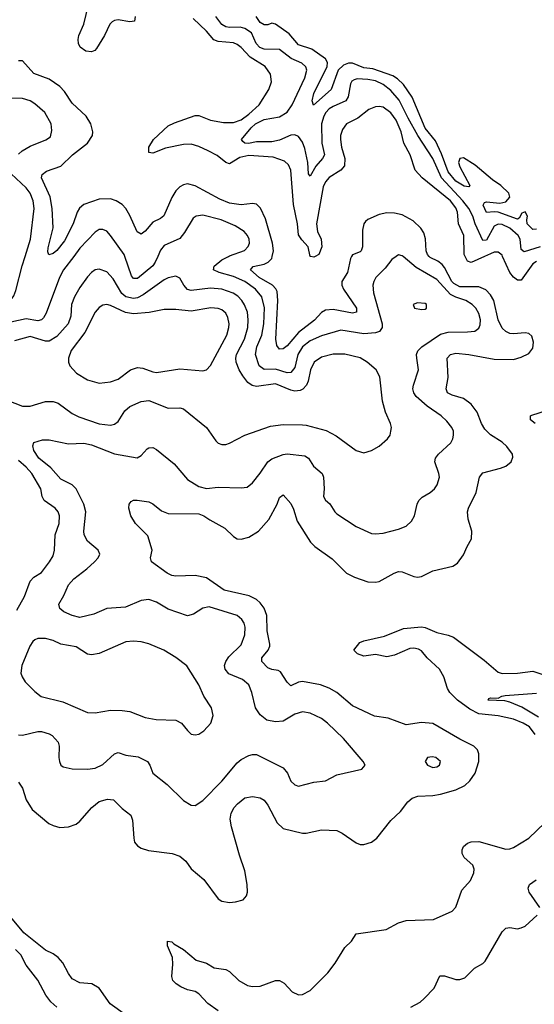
# Model space of a CAD drawing. Header units: inches. Extents: x 1934316 to 2140091, y 524953 to 667329.
# Tile 198 of 256: x 2013316 to 2015998, y 626105 to 631233. Entities that reach past the tile are written whole.
import ezdxf

# ---------------------------------------------------------------- set-up
doc = ezdxf.new("R2010")
doc.units = ezdxf.units.IN
doc.header["$MEASUREMENT"] = 0
doc.layers.add('C0612', color=7, linetype='Continuous')
doc.layers.add('C0613', color=7, linetype='Continuous')

msp = doc.modelspace()

# ---------------------------------------------------------------- linework, layer by layer
at = {"layer": 'C0612', "color": 5}
for points, elevation in [([(2013597.6, 630000), (2013544.4, 629930), (2013524, 629890), (2013454.9, 629705.1), (2013439.6, 629680.3), (2013429.4, 629670.6), (2013410, 629665.5), (2013350, 629675.1), (2013270, 629657.4), (2013250, 629657.7), (2013231, 629671), (2013226.4, 629690), (2013229.8, 629709.8), (2013252.1, 629750), (2013285.8, 629794.2), (2013296.7, 629823.3), (2013329, 629951), (2013344.3, 630000)], 240), ([(2013309.3, 627509.3), (2013330, 627507.6), (2013410, 627525.8), (2013430, 627526.4), (2013470, 627514.4), (2013485.4, 627505.4), (2013516.5, 627470), (2013522, 627450), (2013519.6, 627390), (2013523.1, 627370), (2013530.3, 627350.3), (2013542.4, 627342.4), (2013590, 627331.5), (2013670, 627330.2), (2013710, 627335.2), (2013750, 627354.9), (2013810, 627410.2), (2013830, 627416.5), (2013870, 627402.3), (2013934.3, 627394.3), (2013981.7, 627370), (2013994.9, 627350), (2014010, 627308.5), (2014084.4, 627250), (2014170, 627166.8), (2014210, 627142.8), (2014230, 627140.7), (2014270, 627166), (2014370, 627267.7), (2014450, 627363.2), (2014470, 627380.8), (2014510, 627400.9), (2014530, 627406), (2014550, 627405.7), (2014690, 627336.5), (2014712.2, 627310), (2014730, 627268.2), (2014750, 627248.5), (2014770, 627242), (2014850, 627262), (2014910, 627268.8), (2014970, 627300.8), (2015099, 627330), (2015116, 627350), (2015106, 627370), (2015004.7, 627490), (2014921.1, 627570), (2014890, 627593.6), (2014830, 627622.2), (2014790, 627628.9), (2014750, 627615.8), (2014690, 627579.8), (2014650, 627575.8), (2014604.7, 627584.7), (2014570, 627613.6), (2014544.4, 627650), (2014525.8, 627730), (2014509.8, 627770), (2014477.7, 627797.7), (2014406.1, 627826.1), (2014386.3, 627850), (2014384.5, 627870), (2014390, 627890.3), (2014405.5, 627914.5), (2014470, 627978), (2014488.9, 628030), (2014490.7, 628070), (2014485.6, 628090), (2014473.3, 628110), (2014450, 628130.7), (2014304.3, 628175.7), (2014271.1, 628168.9), (2014222.7, 628137.3), (2014190, 628128.5), (2014090, 628164.1), (2014030, 628199.8), (2013990, 628214.2), (2013950, 628208.8), (2013867.1, 628172.9), (2013770, 628166.6), (2013703, 628137), (2013630, 628120.3), (2013590, 628130.8), (2013547, 628150), (2013526, 628166), (2013520.4, 628190), (2013546.1, 628233.9), (2013570.8, 628290), (2013599, 628321), (2013667, 628373), (2013706.2, 628410), (2013724.8, 628430), (2013733.7, 628450), (2013724.8, 628470), (2013670, 628518.2), (2013652.1, 628550), (2013649.9, 628570), (2013660.7, 628670), (2013650.3, 628710.3), (2013610, 628789.8), (2013590, 628811.3), (2013530, 628841.1), (2013478.6, 628898.6), (2013416.2, 628950), (2013389.8, 628990), (2013385.4, 629014.6), (2013390, 629030.5), (2013435.1, 629044.9), (2013470, 629044.5), (2013570, 629023.5), (2013650, 629027.2), (2013690, 629019.1), (2013810, 628972.4), (2013928.5, 628951.5), (2013950, 628963.7), (2013981.4, 628998.6), (2013990, 629004.2), (2014010, 629004.9), (2014030, 628995.6), (2014120.7, 628920.7), (2014190, 628838.5), (2014250, 628802.6), (2014290, 628792.1), (2014350, 628798.5), (2014470, 628794.7), (2014501.1, 628798.9), (2014530, 628821.1), (2014570, 628871.5), (2014608.8, 628931.2), (2014630, 628946.2), (2014690, 628969.3), (2014710, 628972.6), (2014802.5, 628962.5), (2014822.3, 628950), (2014847.4, 628907.4), (2014892.9, 628870), (2014899.1, 628850), (2014902.6, 628790), (2014899.6, 628750), (2014910, 628730.4), (2014932.6, 628712.6), (2014958.9, 628670), (2014970, 628659.6), (2015070, 628594.6), (2015150, 628558), (2015170, 628555.3), (2015210, 628559.5), (2015290, 628579.5), (2015330, 628595.8), (2015358.3, 628621.7), (2015374.5, 628650), (2015387.1, 628710), (2015395.8, 628730), (2015413.5, 628746.5), (2015456.3, 628770), (2015478, 628790), (2015491.6, 628810), (2015504.5, 628850), (2015501.6, 628870), (2015479.7, 628930), (2015484, 628950), (2015498.9, 628970), (2015562.6, 629030), (2015573.3, 629050), (2015577.6, 629070), (2015576.4, 629090), (2015568.6, 629110), (2015542.9, 629142.9), (2015512.2, 629170), (2015440, 629220), (2015382.7, 629270), (2015369.8, 629290), (2015365.5, 629310), (2015369, 629330), (2015395.3, 629410), (2015385.7, 629470), (2015385.2, 629490), (2015391, 629509), (2015411.6, 629530), (2015510, 629595.6), (2015550, 629606.4), (2015650, 629606.7), (2015688.7, 629611.3), (2015710, 629626.4), (2015716, 629644), (2015717.7, 629670), (2015710, 629702.4), (2015693.6, 629730), (2015674.2, 629750), (2015641, 629770), (2015590, 629787.7), (2015562.4, 629802.4), (2015490, 629880.2), (2015382.5, 629942.5), (2015314.7, 630000)], 240), ([(2013310, 627261.6), (2013330, 627230.8), (2013350.3, 627170), (2013380.7, 627120.7), (2013467.8, 627047.8), (2013490, 627035.8), (2013526.1, 627026.1), (2013570, 627028.9), (2013610, 627044.2), (2013630, 627058.9), (2013691.6, 627130), (2013730, 627161.5), (2013774.3, 627174.3), (2013806, 627170), (2013850, 627126), (2013895.5, 627090), (2013904.7, 627064.7), (2013910.3, 626970), (2013915.3, 626950), (2013930.2, 626930.2), (2013950, 626918), (2013987, 626907), (2014111, 626891), (2014150, 626877.4), (2014182, 626850), (2014210.2, 626810.2), (2014276, 626756), (2014350, 626655.5), (2014370, 626642.4), (2014410, 626635.3), (2014441.5, 626638.5), (2014481.2, 626650), (2014498.4, 626670), (2014503, 626690), (2014501.7, 626730), (2014490, 626801.2), (2014461.4, 626881.4), (2014419.5, 627030), (2014413, 627070), (2014419, 627101), (2014434.2, 627130), (2014451.1, 627150), (2014490, 627180.2), (2014530, 627187.9), (2014570, 627180.8), (2014590, 627168.9), (2014610, 627142), (2014658, 627050), (2014690, 627021.3), (2014790, 626996.9), (2014810, 626996.5), (2014890, 627013.8), (2014970, 627011.3), (2014997.5, 626997.5), (2015070, 626946), (2015090, 626938.4), (2015110, 626937.6), (2015150, 626950.4), (2015177.6, 626970), (2015250, 627062.6), (2015301.3, 627110), (2015339.4, 627160.6), (2015361.2, 627178.8), (2015391, 627189), (2015470, 627192.8), (2015510, 627200.1), (2015590, 627222.3), (2015635.6, 627244.4), (2015663.1, 627270), (2015690.9, 627310), (2015709.7, 627369.7), (2015709.8, 627410), (2015702.7, 627430), (2015684, 627450), (2015610, 627485.6), (2015470, 627567.6), (2015410, 627573.8), (2015330, 627560.3), (2015236, 627596), (2015165.6, 627605.6), (2015050, 627660.2), (2014968.5, 627730), (2014930, 627752.6), (2014883.6, 627770), (2014790, 627785.9), (2014770, 627782.3), (2014730, 627764.8), (2014710, 627782.6), (2014676.3, 627836.3), (2014663.6, 627843.6), (2014630, 627849), (2014610, 627857.8), (2014578.8, 627890), (2014578.9, 627910), (2014610.6, 627950), (2014619.3, 627970), (2014619.1, 627980.9), (2014605.8, 628050), (2014604.7, 628130), (2014590, 628168.9), (2014570, 628195.8), (2014550, 628213), (2014512.6, 628232.6), (2014382.2, 628262.2), (2014290, 628326.8), (2014230, 628338), (2014130, 628335.8), (2014110, 628338.2), (2014084.2, 628350), (2014003.7, 628410), (2013997.6, 628430), (2014006.6, 628470), (2013984.4, 628544.4), (2013920.4, 628610), (2013896.3, 628650), (2013885.1, 628690), (2013887.3, 628710), (2013896.6, 628723.4), (2013908.6, 628731.4), (2013928.5, 628731.5), (2013990, 628722.3), (2014010, 628711.8), (2014054.7, 628674.7), (2014090, 628662.2), (2014250, 628659.7), (2014276.4, 628650), (2014307.8, 628627.8), (2014385.1, 628585.1), (2014430, 628542), (2014450, 628530.2), (2014470, 628528.1), (2014510, 628537.7), (2014560.6, 628570), (2014614.6, 628630), (2014658.2, 628710), (2014670, 628744.9), (2014690, 628759.3), (2014730, 628714.4), (2014744, 628684), (2014761.7, 628621.7), (2014831.5, 628511.5), (2014854.6, 628490), (2014945.2, 628425.2), (2015019.3, 628350), (2015060.7, 628330), (2015130, 628306.3), (2015170, 628303.6), (2015190, 628307.6), (2015268.5, 628351.5), (2015290, 628358.6), (2015310, 628358.2), (2015370, 628333.2), (2015390, 628329.3), (2015410, 628334.2), (2015470, 628363.2), (2015573.5, 628386.5), (2015597.4, 628402.6), (2015630, 628446.8), (2015647.6, 628490), (2015670.9, 628529.1), (2015673.5, 628570), (2015652.8, 628632.8), (2015650.7, 628670), (2015656.2, 628690), (2015695.7, 628770), (2015712.6, 628850), (2015730, 628873.4), (2015822.8, 628897.2), (2015850, 628908.4), (2015878.4, 628930), (2015886, 628954), (2015885.1, 628970), (2015856, 629010), (2015830, 629033), (2015770, 629071.2), (2015740.5, 629100.5), (2015723.6, 629130), (2015700.2, 629190), (2015670, 629231.4), (2015630, 629259.6), (2015570, 629277.8), (2015546, 629290), (2015539.1, 629310), (2015549.9, 629370), (2015544.6, 629470), (2015561.1, 629490), (2015590, 629497.2), (2015656.3, 629490), (2015790, 629464.6), (2015890, 629463.9), (2015930, 629474.8), (2015970, 629495.5), (2015990, 629522.4), (2015994.2, 629554.3), (2015985.5, 629585.5), (2015970, 629599.3), (2015950, 629602.3), (2015890, 629596.5), (2015870, 629599.7), (2015849.7, 629609.7), (2015830, 629627.3), (2015809.2, 629670), (2015787.5, 629770), (2015770, 629801), (2015746.5, 629826.5), (2015710, 629841.9), (2015610, 629841.2), (2015578.5, 629858.5), (2015567.8, 629870), (2015530, 629942.6), (2015517.7, 629957.7), (2015495.1, 629975.1), (2015455.3, 629995.3), (2015450.7, 630000)], 220), ([(2014035.6, 630000), (2014022.4, 629970), (2014009.4, 629950.6), (2013930, 629885.2), (2013910, 629885.5), (2013898.9, 629898.9), (2013863.7, 630000)], 240), ([(2015279, 630000), (2015256.5, 629983.5), (2015221.4, 629938.6), (2015171.6, 629890), (2015161.3, 629870), (2015157.2, 629850), (2015161.1, 629810), (2015206.1, 629650), (2015206, 629630), (2015191.9, 629610), (2015170, 629602.7), (2015110, 629597.3), (2014990, 629615.5), (2014890, 629586.6), (2014830, 629560.6), (2014789.6, 629530), (2014765.7, 629490), (2014750, 629421), (2014730, 629395.2), (2014710, 629394.2), (2014650, 629413.2), (2014590, 629411.1), (2014565.2, 629430), (2014545.6, 629490), (2014552.2, 629530), (2014578.2, 629590), (2014589.5, 629650), (2014591.8, 629731.8), (2014578.9, 629790), (2014545.3, 629830), (2014489.2, 629870), (2014430, 629896.4), (2014356.1, 629916.1), (2014326.4, 629930), (2014329.8, 629950), (2014370, 629982.5), (2014404.7, 630000)], 240), ([(2015045.6, 630000), (2015040.4, 629990), (2015024.2, 629915.7), (2014994.8, 629870), (2014994.8, 629850), (2015003.8, 629830), (2015071.9, 629730), (2015072.2, 629710), (2015050, 629705.3), (2014950, 629723.1), (2014910, 629721), (2014890, 629708.4), (2014852.1, 629667.9), (2014770, 629603.5), (2014710, 629535), (2014690, 629518.9), (2014670, 629516.5), (2014656, 629536), (2014651.7, 629570), (2014661.9, 629770), (2014657.6, 629817.6), (2014651.9, 629831.9), (2014633.6, 629850), (2014564.8, 629890), (2014519, 629930), (2014532.5, 629947.5), (2014590, 629960.8), (2014610.7, 629970), (2014629.9, 629990.1), (2014632.3, 630000)], 220), ([(2014857, 630000), (2014850, 629996.2), (2014833, 630000)], 180), ([(2015738.2, 630000), (2015670, 629968.9), (2015650, 629974.9), (2015637.4, 630000)], 180), ([(2016010, 629974.1), (2015990, 629961.9), (2015930, 629877), (2015910, 629876.3), (2015890, 629891.7), (2015870, 629916.1), (2015833, 630000)], 180), ([(2013210, 629267.1), (2013330, 629221.1), (2013370, 629221), (2013450, 629244.4), (2013490, 629245.4), (2013516.1, 629236.1), (2013590, 629182.2), (2013625.2, 629165.2), (2013730.8, 629129.2), (2013790, 629120.7), (2013810, 629126), (2013830, 629140.3), (2013864.3, 629195.7), (2013890, 629218.2), (2013950, 629245.6), (2013990, 629250.2), (2014090, 629209.2), (2014150, 629212.6), (2014170, 629207.2), (2014290.2, 629110.2), (2014339.2, 629039.2), (2014350, 629028.2), (2014370, 629020.4), (2014390, 629021.3), (2014410, 629028.5), (2014489.8, 629070.2), (2014623.9, 629116.1), (2014690, 629125.2), (2014790, 629123.2), (2014810, 629121.8), (2014913.8, 629093.8), (2014965.5, 629065.5), (2015070, 628990.3), (2015110, 628977.4), (2015150, 628988.9), (2015190, 629012), (2015233.3, 629050), (2015246.3, 629070), (2015251.3, 629090), (2015253.3, 629110), (2015248, 629130), (2015223.1, 629190), (2015206.9, 629246.9), (2015193.2, 629373.2), (2015174.3, 629410), (2015127.1, 629450), (2015091.3, 629471.3), (2015010, 629491.6), (2014950, 629490.5), (2014890, 629474.9), (2014850.6, 629449.4), (2014831.2, 629410), (2014819.6, 629350), (2014810.7, 629330), (2014791.8, 629308.2), (2014778.5, 629301.5), (2014750, 629298.5), (2014730, 629303.8), (2014650, 629336.4), (2014550, 629322.9), (2014527.6, 629327.6), (2014504.5, 629344.5), (2014478.6, 629378.6), (2014459.6, 629410), (2014443.7, 629450), (2014442, 629470), (2014446.7, 629490), (2014488.6, 629570), (2014504.5, 629630), (2014507.1, 629670), (2014503.4, 629710), (2014488.4, 629748.4), (2014474.4, 629770), (2014453.1, 629793.1), (2014429.6, 629809.6), (2014370, 629830.4), (2014310, 629835.5), (2014210, 629822), (2014190, 629828.6), (2014171.4, 629850), (2014150, 629886.3), (2014130, 629896.8), (2014090, 629889), (2014070, 629878.7), (2013960.4, 629799.6), (2013930, 629784.5), (2013910, 629781.2), (2013870.2, 629790.2), (2013847.8, 629807.8), (2013804.1, 629884.1), (2013770, 629920.3), (2013730, 629933.1), (2013710, 629929.7), (2013690, 629917.4), (2013670, 629894.7), (2013630, 629839.1), (2013601.6, 629790), (2013586.4, 629750), (2013582.2, 629690), (2013568.6, 629650), (2013510, 629582.9), (2013470, 629558.5), (2013450, 629558.1), (2013370, 629584), (2013290, 629561)], 260), ([(2016003.1, 629130), (2015978.5, 629150), (2015978.7, 629170), (2015985.6, 629174.4), (2016110, 629212.8)], 180), ([(2013301.1, 628158.9), (2013341.4, 628230), (2013370.6, 628309.4), (2013389.9, 628330.1), (2013430, 628354.6), (2013471.9, 628410), (2013490, 628441.6), (2013497.7, 628470), (2013500.6, 628550), (2013522.8, 628610), (2013523.9, 628650), (2013517.3, 628670), (2013501.7, 628690), (2013443.5, 628730), (2013433.6, 628750), (2013427, 628790), (2013379.2, 628870), (2013350, 628903.2), (2013310, 628937.9)], 260), ([(2016002.5, 627510), (2015973.4, 627550), (2015941.1, 627570), (2015890, 627590.3), (2015810, 627608.4), (2015710, 627617.4), (2015662.3, 627642.3), (2015598.2, 627690), (2015558.3, 627730), (2015546, 627750), (2015526.6, 627810), (2015504.5, 627850), (2015439.2, 627910), (2015410, 627945.4), (2015394.6, 627954.6), (2015370, 627960.2), (2015350, 627957.8), (2015270, 627924.5), (2015230, 627915.5), (2015170, 627927.6), (2015110, 627919.3), (2015076.2, 627930), (2015058.4, 627950), (2015089.8, 627990), (2015110, 627998.5), (2015217.5, 628022.5), (2015316.6, 628063.4), (2015410, 628070.5), (2015430, 628068), (2015490, 628042.1), (2015550, 628028.3), (2015577, 628017), (2015737.2, 627897.2), (2015810, 627834.8), (2015830, 627827.4), (2015910, 627830.1), (2015990, 627839.5), (2016110, 627800.4)], 180), ([(2016020.8, 627600.8), (2015933.3, 627653.3), (2015870, 627679.4), (2015845.6, 627685.6), (2015757.2, 627690), (2015762, 627698), (2015770, 627700.7), (2015810, 627700.5), (2015829, 627710), (2015847.2, 627712.8), (2016010, 627726)], 160), ([(2014350, 626071), (2014296.3, 626110), (2014250, 626159.5), (2014230, 626171.6), (2014190, 626181.6), (2014156.1, 626196.1), (2014131.4, 626211.4), (2014115.1, 626230), (2014109.6, 626250), (2014114.2, 626314.2), (2014112, 626350), (2014086, 626410), (2014086.3, 626433.7), (2014110, 626430.3), (2014119.5, 626419.5), (2014170.3, 626390), (2014235.9, 626335.9), (2014290, 626320.1), (2014330, 626295.2), (2014390, 626286.4), (2014410, 626275.4), (2014458, 626230), (2014503.4, 626203.4), (2014530, 626197.3), (2014570, 626199.3), (2014650, 626230.2), (2014670, 626230.2), (2014695.3, 626215.3), (2014736.3, 626170), (2014770, 626155.3), (2014790, 626156.5), (2014830, 626178), (2014922.4, 626270), (2014961.1, 626318.9), (2015010, 626402), (2015045.9, 626434.1), (2015070, 626473), (2015225.7, 626494.3), (2015291.1, 626528.9), (2015330, 626541.2), (2015473.3, 626546.7), (2015570, 626590.4), (2015590, 626610.6), (2015621.1, 626699), (2015665.1, 626750), (2015682.8, 626790), (2015684.5, 626810), (2015678.5, 626830), (2015633.6, 626870), (2015622.4, 626890), (2015623, 626910), (2015630, 626926.8), (2015650, 626944.9), (2015670, 626952.3), (2015710, 626953), (2015850, 626913.8), (2015870, 626915.6), (2015890, 626922.6), (2015970, 626970.3), (2016052.7, 627050)], 180), ([(2016027.3, 626610), (2015971.2, 626690), (2015965.7, 626710), (2015973.3, 626730), (2016007.2, 626752.8)], 160), ([(2015354, 626090), (2015403.9, 626116.1), (2015424.9, 626135.1), (2015475.6, 626190), (2015506.7, 626253.3), (2015530, 626254.4), (2015590, 626234), (2015610, 626234), (2015636.6, 626243.4), (2015686.9, 626293.1), (2015730, 626318), (2015742, 626330), (2015830, 626482), (2015850, 626502), (2015870, 626504.9), (2015910, 626498), (2015930, 626503), (2015950, 626513), (2016013.3, 626570)], 160), ([(2013868.5, 626050), (2013788.5, 626108.5), (2013729.9, 626189.9), (2013692.3, 626212.3), (2013630, 626217.8), (2013590, 626238.2), (2013570, 626265.1), (2013540.9, 626320.9), (2013516.8, 626350), (2013490, 626368.9), (2013450, 626388.2), (2013337.8, 626477.8), (2013270, 626559.6)], 220), ([(2013509.9, 626089.9), (2013478.3, 626118.3), (2013453.1, 626153.1), (2013411.6, 626231.6), (2013350, 626309.8), (2013322.7, 626362.7), (2013294.6, 626390)], 240)]:
    msp.add_lwpolyline(points, dxfattribs=dict(at, elevation=elevation))
for points, elevation in [([(2013770, 629749.8), (2013750, 629746.3), (2013730, 629733.6), (2013710.2, 629710), (2013656.5, 629603.5), (2013584.4, 629510), (2013570.3, 629470), (2013570.4, 629450.4), (2013578, 629430), (2013612.5, 629392.5), (2013670, 629357.7), (2013730, 629340.7), (2013790, 629346.9), (2013830, 629360.8), (2013893, 629410), (2013930, 629421.9), (2013958.3, 629418.3), (2014010, 629398.8), (2014030, 629395.9), (2014150, 629414.9), (2014270, 629405.2), (2014290, 629410.3), (2014310, 629432.4), (2014396.5, 629590), (2014406.9, 629630), (2014407.5, 629650), (2014401.6, 629681.6), (2014390, 629704.4), (2014370, 629722), (2014350, 629729.8), (2014312.7, 629732.7), (2014210, 629714.7), (2014130, 629723.4), (2014070, 629723.9), (2013991.7, 629708.3), (2013910, 629700.6), (2013867.9, 629707.9), (2013790, 629745)], 280), ([(2015390, 629759.3), (2015366.8, 629750), (2015374, 629730), (2015410, 629723.8), (2015430, 629725.3), (2015437, 629730), (2015436.2, 629750), (2015430, 629755.6)], 260), ([(2013410, 628009.8), (2013395.8, 628004.2), (2013384.3, 627995.7), (2013368.7, 627971.3), (2013327.7, 627870), (2013321.3, 627830), (2013328.4, 627810), (2013345.2, 627785.2), (2013395, 627735), (2013428.6, 627708.6), (2013541.5, 627681.5), (2013670, 627624.9), (2013710, 627624.2), (2013790, 627637.7), (2013850, 627635.8), (2013890, 627630.2), (2013970, 627598.7), (2014028.2, 627588.2), (2014130, 627586), (2014159.3, 627570), (2014190, 627530.6), (2014210, 627513), (2014230, 627508.2), (2014250, 627513), (2014276, 627530), (2014312.3, 627570), (2014324.5, 627610), (2014315.1, 627650), (2014276.3, 627710), (2014249.7, 627770), (2014187.4, 627867.4), (2014130, 627912.3), (2014067, 627950), (2013990, 627982.7), (2013950, 627993.1), (2013910, 627997.3), (2013870, 627993.5), (2013730, 627932.3), (2013690, 627924.8), (2013669, 627929), (2013610, 627966.4), (2013530, 627981.5), (2013490, 627999.8), (2013450.3, 628009.7)], 260), ([(2015466.1, 627393.9), (2015442, 627390), (2015430.4, 627370), (2015442.4, 627350), (2015470, 627339), (2015490, 627341.5), (2015505.1, 627350), (2015509.6, 627370), (2015485.2, 627390)], 240)]:
    msp.add_lwpolyline(points, close=True, dxfattribs=dict(at, elevation=elevation))
at = {"layer": 'C0613', "color": 5}
for points, elevation in [([(2013918.9, 631250), (2013914.5, 631225.5), (2013890, 631222.3), (2013830, 631233.1), (2013810, 631229), (2013798.8, 631221.2), (2013786.7, 631210), (2013758.4, 631150), (2013716.4, 631083.6), (2013707.2, 631072.8), (2013690, 631066.6), (2013661.3, 631070), (2013631.6, 631090), (2013623.2, 631110), (2013621.1, 631130), (2013623.7, 631150), (2013650.8, 631209.2), (2013674.6, 631310)], 180), ([(2014833, 630000), (2014830, 630000.7), (2014820.2, 630050), (2014786.4, 630086.4), (2014770, 630112.4), (2014763.9, 630170), (2014743.2, 630270), (2014730, 630449.4), (2014717.7, 630477.7), (2014697.2, 630497.2), (2014636.5, 630516.5), (2014510, 630526.6), (2014464.2, 630515.8), (2014410, 630483.2), (2014390, 630489.1), (2014345.4, 630525.4), (2014299.4, 630550), (2014250, 630573.1), (2014210, 630584.1), (2014170, 630583), (2014075.8, 630564.2), (2014010, 630538.3), (2013990, 630541.2), (2013989.9, 630570), (2014012.8, 630610), (2014090, 630680.2), (2014123.2, 630696.8), (2014230, 630733.4), (2014250, 630734.6), (2014310.1, 630710.1), (2014378.1, 630698.1), (2014430, 630697.5), (2014470, 630712.5), (2014510, 630741.3), (2014564.8, 630790), (2014615.3, 630870), (2014628.5, 630910), (2014622.7, 630950), (2014595.3, 630990), (2014517.4, 631037.4), (2014470, 631088.2), (2014450, 631103.2), (2014430, 631111.8), (2014350, 631120.1), (2014327.5, 631127.5), (2014290, 631173.7), (2014220.1, 631240.1)], 180), ([(2016029.5, 630049.5), (2015944.7, 630024.7), (2015930, 630036.9), (2015924.7, 630090), (2015914.5, 630110), (2015870, 630147), (2015830, 630167.1), (2015810, 630168.6), (2015790, 630157.3), (2015750, 630085.4), (2015730, 630082.9), (2015689.3, 630169.3), (2015677.6, 630210), (2015657.8, 630250), (2015626.4, 630290), (2015514.9, 630410), (2015470.2, 630510), (2015391, 630630), (2015340.2, 630720.2), (2015294.8, 630814.8), (2015250, 630864.7), (2015210, 630896.5), (2015170, 630914.2), (2015130, 630921.9), (2015075.3, 630924.7), (2015060, 630920), (2015047.7, 630912.3), (2015040.8, 630899.2), (2015028.8, 630831.2), (2015015.5, 630810), (2014950, 630781.8), (2014930, 630769.3), (2014912.2, 630750), (2014900.7, 630730), (2014888.5, 630690), (2014890.1, 630590.1), (2014905.3, 630530), (2014895, 630510), (2014859.2, 630470), (2014830, 630418.7), (2014821.1, 630430), (2014818, 630490), (2014801.7, 630561.7), (2014790, 630596.1), (2014770, 630625.4), (2014750, 630632.9), (2014730, 630632.4), (2014670, 630605.4), (2014630, 630597.6), (2014550, 630596.6), (2014509.2, 630589.2), (2014489.6, 630590), (2014478.5, 630598.5), (2014472.3, 630610), (2014522, 630670), (2014545, 630690), (2014590, 630713.3), (2014670, 630726.7), (2014710, 630751.8), (2014735.8, 630790), (2014803, 630930), (2014812.6, 630970), (2014808.4, 630988.4), (2014787.2, 631007.2), (2014731.5, 631031.5), (2014670, 631078.1), (2014590, 631079.6), (2014567.6, 631087.6), (2014548.7, 631108.7), (2014524, 631164), (2014490, 631188), (2014465.7, 631194.3), (2014410, 631192.7), (2014390, 631196.7), (2014370, 631208.7), (2014338.4, 631250)], 160), ([(2016010, 630141.8), (2015990, 630141.2), (2015961.5, 630170), (2015958.9, 630190), (2015963.5, 630210), (2015950, 630232.9), (2015934.2, 630225.8), (2015920, 630200), (2015910, 630194.5), (2015810, 630230.7), (2015790, 630233.3), (2015748.7, 630228.7), (2015732.5, 630267.5), (2015739, 630281), (2015750, 630283.8), (2015818.2, 630278.2), (2015850, 630284.8), (2015870.4, 630309.6), (2015865, 630330), (2015823.4, 630370), (2015780, 630400), (2015690, 630475.9), (2015630, 630513.6), (2015610.3, 630509.7), (2015603.6, 630490), (2015610, 630466), (2015662.8, 630370), (2015657.5, 630362.5), (2015633.1, 630366.9), (2015590, 630391.4), (2015550, 630440.2), (2015515.3, 630535.3), (2015482.6, 630602.6), (2015430, 630668.1), (2015361.5, 630830), (2015315.8, 630895.9), (2015285.1, 630925.1), (2015260.6, 630940.6), (2015157.3, 630977.3), (2015110, 630983.3), (2015050, 631006), (2015030, 631006.4), (2015003.9, 630996.1), (2014976.8, 630970), (2014940.4, 630870), (2014847.5, 630787.5), (2014840.2, 630810), (2014850, 630848.7), (2014919.1, 630990), (2014920.8, 631010), (2014909.9, 631029.9), (2014838.8, 631078.8), (2014770, 631102), (2014719.9, 631159.9), (2014650, 631210.7), (2014630, 631215.1), (2014610, 631206.6), (2014590, 631206.6), (2014570, 631219.4), (2014548.2, 631250)], 140), ([(2014632.3, 630000), (2014639.4, 630030), (2014633.7, 630070), (2014596.7, 630196.7), (2014571.1, 630251.1), (2014550, 630272.3), (2014530, 630276.5), (2014470, 630269.4), (2014410, 630277.7), (2014358.9, 630298.9), (2014230, 630368.4), (2014190, 630377.5), (2014170, 630373.7), (2014150, 630362.5), (2014130, 630341.5), (2014110, 630307.1), (2014067.8, 630212.2), (2014050, 630198.5), (2014010, 630179.3), (2013970, 630131.9), (2013950, 630116), (2013928.3, 630128.3), (2013890, 630213.7), (2013869.4, 630249.4), (2013849.8, 630270), (2013819.8, 630290), (2013790, 630299.9), (2013730, 630298.3), (2013650, 630270.8), (2013627.8, 630252.2), (2013615.1, 630230), (2013594.6, 630170), (2013550, 630080.7), (2013510, 630030.9), (2013490, 630016), (2013468.5, 630008.5), (2013463.6, 630023.6), (2013465.1, 630045.1), (2013491.4, 630150), (2013486.3, 630250), (2013475.2, 630310), (2013429.9, 630410), (2013433.2, 630426.8), (2013456.4, 630443.6), (2013530, 630470.9), (2013592.2, 630530), (2013669.8, 630590), (2013695, 630630), (2013697.8, 630650), (2013687.7, 630690), (2013662, 630730), (2013590, 630798.9), (2013550, 630858.7), (2013525.2, 630885.2), (2013470, 630923.9), (2013390, 630953.6), (2013330, 631018.3), (2013310, 631019.2)], 220), ([(2013310, 630533.2), (2013329.4, 630550.6), (2013370, 630574.5), (2013453.2, 630606.8), (2013476.4, 630623.6), (2013484, 630656), (2013480.4, 630690), (2013446.8, 630750), (2013395.8, 630795.8), (2013370, 630810.6), (2013330, 630823), (2013270, 630824.3)], 240), ([(2015637.4, 630000), (2015632.4, 630010), (2015630.4, 630110), (2015603.4, 630170), (2015597.5, 630230), (2015590, 630254), (2015561.7, 630290), (2015414.2, 630410), (2015377.8, 630450), (2015351.5, 630530), (2015318.1, 630590), (2015303.6, 630650), (2015277.8, 630710), (2015250, 630748.3), (2015210, 630777.5), (2015190, 630781.4), (2015170, 630779), (2015135.3, 630764.7), (2015079.2, 630720.8), (2015020.2, 630690), (2014997.9, 630662.1), (2014988.3, 630630), (2014987.8, 630610), (2014993.8, 630570), (2015010.5, 630510), (2015008.4, 630471.6), (2014989.7, 630450.3), (2014928.4, 630411.5), (2014910.4, 630389.6), (2014898, 630362), (2014862.5, 630170), (2014868.8, 630130), (2014888.3, 630090), (2014890.8, 630050), (2014875.4, 630010), (2014857, 630000)], 180), ([(2013344.3, 630000), (2013372.4, 630090), (2013391.6, 630250), (2013386.9, 630290), (2013371.6, 630330), (2013350, 630357.6), (2013272.5, 630430)], 240), ([(2014404.7, 630000), (2014410, 630002.7), (2014488.1, 630031.9), (2014507.5, 630052.5), (2014513.5, 630070), (2014513, 630090), (2014504.1, 630110), (2014486.2, 630130), (2014439.3, 630159.3), (2014366, 630190), (2014270, 630215.6), (2014236.3, 630210), (2014221.1, 630198.9), (2014175.4, 630124.6), (2014150, 630094.5), (2014070, 630056.5), (2014050, 630032.9), (2014035.6, 630000)], 240), ([(2015450.7, 630000), (2015440.9, 630010), (2015434.1, 630030), (2015431.7, 630091.7), (2015422.8, 630122.8), (2015407.8, 630147.8), (2015366.3, 630186.3), (2015310, 630217.7), (2015270, 630225.5), (2015230, 630227.2), (2015190, 630217.8), (2015130, 630192.6), (2015118.2, 630181.8), (2015109.5, 630170.5), (2015103, 630137), (2015102.1, 630050), (2015096.8, 630030), (2015090, 630023.4), (2015050, 630008.6), (2015045.6, 630000)], 220), ([(2013863.7, 630000), (2013860.2, 630010), (2013790, 630108.4), (2013770, 630131), (2013750, 630141), (2013730, 630139.8), (2013710, 630127.3), (2013630, 630042.5), (2013597.6, 630000)], 240), ([(2015314.7, 630000), (2015310, 630004), (2015290, 630008.2), (2015279, 630000)], 240), ([(2015833, 630000), (2015830, 630006.8), (2015810, 630021.7), (2015790, 630021.8), (2015770, 630014.5), (2015738.2, 630000)], 180)]:
    msp.add_lwpolyline(points, dxfattribs=dict(at, elevation=elevation))

doc.saveas('drawing.dxf')
